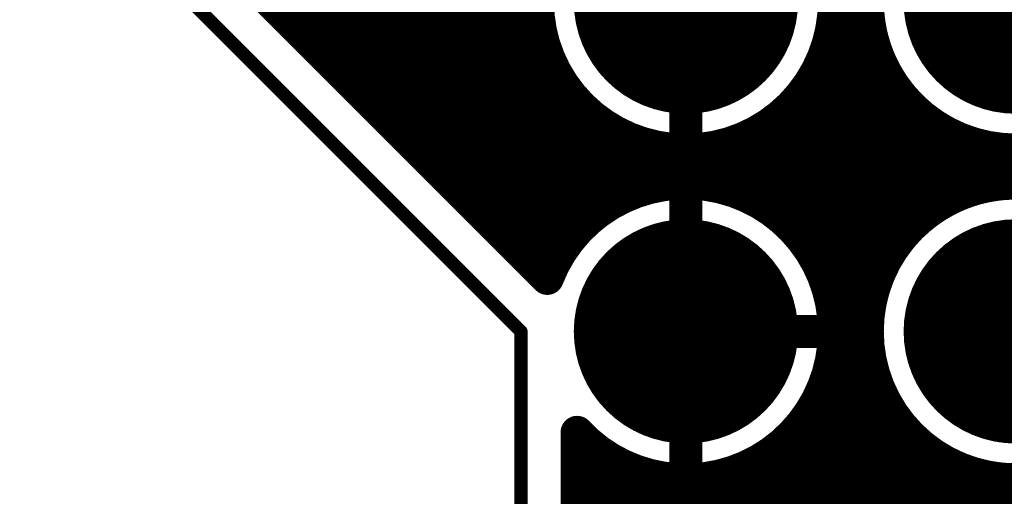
# Model space of a CAD drawing. Extents: x 11.97 to 13.92, y 4.15 to 5.65.
# Tile 10 of 52: x 11.97 to 12.27, y 4.65 to 4.79. Entities that reach past the tile are written whole.
import ezdxf

# ---------------------------------------------------------------- set-up
doc = ezdxf.new("R2010")
doc.units = 0
doc.layers.get('0').update_dxf_attribs({"linetype": 'CONTINUOUS'})
for name, color, linetype in [('BOTTOMLAYER', 5, 'CONTINUOUS'), ('BOTTOMSOLDER', 6, 'CONTINUOUS'), ('KEEPOUTLAYER', 6, 'CONTINUOUS'), ('MECHANICAL1', 6, 'CONTINUOUS'), ('MULTILAYER', 9, 'CONTINUOUS'), ('TOPLAYER', 1, 'CONTINUOUS'), ('TOPSOLDER', 216, 'CONTINUOUS')]:
    doc.layers.add(name, color=color, linetype=linetype)

# ---------------------------------------------------------------- blocks, each defined once
blk = doc.blocks.new('MM_MOTOR_51')
at = {"layer": 'BOTTOMSOLDER', "const_width": 0.034}
for points in [[(0.483, 1.375, 1), (0.517, 1.375, 1)], [(0.583, 1.375, 1), (0.617, 1.375, 1)], [(0.483, 1.275, 1), (0.517, 1.275, 1)], [(0.583, 1.275, 1), (0.617, 1.275, 1)]]:
    blk.add_lwpolyline(points, format="xyb", close=True, dxfattribs=at)
at = {"layer": 'MULTILAYER', "const_width": 0.03}
for points in [[(0.485, 1.375, 1), (0.515, 1.375, 1)], [(0.585, 1.375, 1), (0.615, 1.375, 1)], [(0.485, 1.275, 1), (0.515, 1.275, 1)], [(0.585, 1.275, 1), (0.615, 1.275, 1)]]:
    blk.add_lwpolyline(points, format="xyb", close=True, dxfattribs=at)
at = {"layer": 'TOPSOLDER', "const_width": 0.034}
for points in [[(0.483, 1.375, 1), (0.517, 1.375, 1)], [(0.583, 1.375, 1), (0.617, 1.375, 1)], [(0.483, 1.275, 1), (0.517, 1.275, 1)], [(0.583, 1.275, 1), (0.617, 1.275, 1)]]:
    blk.add_lwpolyline(points, format="xyb", close=True, dxfattribs=at)

msp = doc.modelspace()

# ---------------------------------------------------------------- linework, layer by layer
at = {"layer": 'BOTTOMLAYER'}
for points, const_width in [([(12.056, 4.793042), (12.056, 5.483)], 0.01), ([(12.064, 4.785042), (12.064, 5.483)], 0.01), ([(12.072, 4.777042), (12.072, 5.483)], 0.01), ([(12.08, 4.769042), (12.08, 5.483)], 0.01), ([(12.088, 4.761042), (12.088, 5.483)], 0.01), ([(12.096, 4.753042), (12.096, 5.483)], 0.01), ([(12.104, 4.745042), (12.104, 5.331435)], 0.01), ([(12.112, 4.737042), (12.112, 5.323646)], 0.01), ([(12.12, 4.729042), (12.12, 5.320505)], 0.01), ([(12.128, 4.721042), (12.128, 5.320181)], 0.01), ([(12.224, 4.575749), (12.224, 5.10935)], 0.01), ([(11.992, 4.857042), (12.132968, 4.716073)], 0.01), ([(12.175, 4.76), (12.175, 4.8)], 0.01), ([(12.275, 4.8), (12.3725, 4.7025)], 0.012), ([(12.057042, 4.792), (12.130717, 4.792)], 0.01), ([(12.219283, 4.792), (12.230717, 4.792)], 0.01), ([(12.232, 4.713266), (12.232, 4.786734)], 0.01), ([(12.065042, 4.784), (12.132941, 4.784)], 0.01), ([(12.217059, 4.784), (12.23294, 4.784)], 0.01), ([(12.216, 4.718547), (12.216, 4.781453)], 0.01), ([(12.136, 4.72245), (12.136, 4.77755)], 0.01), ([(12.073042, 4.776), (12.136934, 4.776)], 0.01), ([(12.213066, 4.776), (12.236934, 4.776)], 0.01), ([(12.24, 4.728284), (12.24, 4.771716)], 0.01), ([(12.208, 4.730594), (12.208, 4.769406)], 0.01), ([(12.081042, 4.768), (12.143361, 4.768)], 0.01), ([(12.144, 4.732619), (12.144, 4.767381)], 0.01), ([(12.206639, 4.768), (12.243361, 4.768)], 0.01), ([(12.2, 4.737417), (12.2, 4.762583)], 0.01), ([(12.248, 4.736), (12.248, 4.764)], 0.01), ([(12.089042, 4.76), (12.154385, 4.76)], 0.01), ([(12.152, 4.738678), (12.152, 4.761322)], 0.01), ([(12.195616, 4.76), (12.254385, 4.76)], 0.01), ([(12.16, 4.742426), (12.16, 4.757574)], 0.01), ([(12.192, 4.741665), (12.192, 4.758335)], 0.01), ([(12.256, 4.740792), (12.256, 4.759208)], 0.01), ([(12.168, 4.744452), (12.168, 4.755548)], 0.01), ([(12.176, 4.744989), (12.176, 4.755011)], 0.01), ([(12.184, 4.744091), (12.184, 4.755909)], 0.01), ([(12.264, 4.743635), (12.264, 4.756365)], 0.01), ([(12.272, 4.7449), (12.272, 4.7551)], 0.01), ([(12.097042, 4.752), (12.293302, 4.752)], 0.01), ([(12.105042, 4.744), (12.165566, 4.744)], 0.01), ([(12.184434, 4.744), (12.265566, 4.744)], 0.01), ([(12.113042, 4.736), (12.148, 4.736)], 0.01), ([(12.202, 4.736), (12.248, 4.736)], 0.01), ([(12.121042, 4.728), (12.139772, 4.728)], 0.01), ([(12.210228, 4.728), (12.239772, 4.728)], 0.01), ([(12.129042, 4.72), (12.134689, 4.72)], 0.01), ([(12.215311, 4.72), (12.234689, 4.72)], 0.01), ([(12.218371, 4.712), (12.23163, 4.712)], 0.01), ([(12.219822, 4.704), (12.230178, 4.704)], 0.01), ([(12.219822, 4.696), (12.230178, 4.696)], 0.01), ([(12.218371, 4.688), (12.23163, 4.688)], 0.01), ([(12.232, 4.613266), (12.232, 4.686733)], 0.01), ([(12.215311, 4.68), (12.234689, 4.68)], 0.01), ([(12.216, 4.618547), (12.216, 4.681453)], 0.01), ([(12.210228, 4.672), (12.239772, 4.672)], 0.01), ([(12.24, 4.628284), (12.24, 4.671716)], 0.01), ([(12.142, 4.630594), (12.142, 4.669406)], 0.01), ([(12.144, 4.632619), (12.144, 4.667381)], 0.01), ([(12.208, 4.630594), (12.208, 4.669406)], 0.01), ([(12.142, 4.664), (12.148, 4.664)], 0.01), ([(12.152, 4.638678), (12.152, 4.661322)], 0.01), ([(12.2, 4.637417), (12.2, 4.662583)], 0.01), ([(12.202, 4.664), (12.248, 4.664)], 0.01), ([(12.248, 4.636), (12.248, 4.664)], 0.01), ([(12.192, 4.641665), (12.192, 4.658335)], 0.01), ([(12.256, 4.640792), (12.256, 4.659208)], 0.01), ([(12.142, 4.656), (12.165566, 4.656)], 0.01), ([(12.16, 4.642426), (12.16, 4.657574)], 0.01), ([(12.168, 4.644452), (12.168, 4.655548)], 0.01), ([(12.184, 4.644091), (12.184, 4.655909)], 0.01), ([(12.184434, 4.656), (12.265566, 4.656)], 0.01), ([(12.264, 4.643635), (12.264, 4.656365)], 0.01), ([(12.176, 4.644989), (12.176, 4.655011)], 0.01), ([(12.272, 4.6449), (12.272, 4.6551)], 0.01), ([(12.142, 4.648), (12.3515, 4.648)], 0.01)]:
    msp.add_lwpolyline(points, dxfattribs=dict(at, const_width=const_width))
for points, const_width in [([(12.22, 4.8, 1), (12.13, 4.8, 1)], 0.01), ([(12.272, 4.8, 1), (12.278, 4.8, 1)], 0.006), ([(12.0535, 4.793042, 1), (12.0585, 4.793042, 1)], 0.005), ([(12.054542, 4.792, 1), (12.059542, 4.792, 1)], 0.005), ([(12.128217, 4.792, 1), (12.133217, 4.792, 1)], 0.005), ([(12.216783, 4.792, 1), (12.221783, 4.792, 1)], 0.005), ([(12.228217, 4.792, 1), (12.233217, 4.792, 1)], 0.005), ([(12.2295, 4.786734, 1), (12.2345, 4.786734, 1)], 0.005), ([(12.0615, 4.785042, 1), (12.0665, 4.785042, 1)], 0.005), ([(12.062542, 4.784, 1), (12.067542, 4.784, 1)], 0.005), ([(12.130441, 4.784, 1), (12.13544, 4.784, 1)], 0.005), ([(12.21456, 4.784, 1), (12.21956, 4.784, 1)], 0.005), ([(12.230441, 4.784, 1), (12.23544, 4.784, 1)], 0.005), ([(12.2135, 4.781453, 1), (12.2185, 4.781453, 1)], 0.005), ([(12.1335, 4.77755, 1), (12.1385, 4.77755, 1)], 0.005), ([(12.0695, 4.777042, 1), (12.0745, 4.777042, 1)], 0.005), ([(12.070542, 4.776, 1), (12.075542, 4.776, 1)], 0.005), ([(12.134434, 4.776, 1), (12.139434, 4.776, 1)], 0.005), ([(12.210566, 4.776, 1), (12.215566, 4.776, 1)], 0.005), ([(12.234434, 4.776, 1), (12.239434, 4.776, 1)], 0.005), ([(12.2375, 4.771716, 1), (12.2425, 4.771716, 1)], 0.005), ([(12.0775, 4.769042, 1), (12.0825, 4.769042, 1)], 0.005), ([(12.2055, 4.769406, 1), (12.2105, 4.769406, 1)], 0.005), ([(12.078542, 4.768, 1), (12.083542, 4.768, 1)], 0.005), ([(12.140861, 4.768, 1), (12.145861, 4.768, 1)], 0.005), ([(12.1415, 4.767381, 1), (12.1465, 4.767381, 1)], 0.005), ([(12.204139, 4.768, 1), (12.209139, 4.768, 1)], 0.005), ([(12.240861, 4.768, 1), (12.245861, 4.768, 1)], 0.005), ([(12.1975, 4.762583, 1), (12.2025, 4.762583, 1)], 0.005), ([(12.2455, 4.764, 1), (12.2505, 4.764, 1)], 0.005), ([(12.0855, 4.761042, 1), (12.0905, 4.761042, 1)], 0.005), ([(12.086542, 4.76, 1), (12.091542, 4.76, 1)], 0.005), ([(12.1495, 4.761322, 1), (12.1545, 4.761322, 1)], 0.005), ([(12.151884, 4.76, 1), (12.156885, 4.76, 1)], 0.005), ([(12.1725, 4.76, 1), (12.1775, 4.76, 1)], 0.005), ([(12.193115, 4.76, 1), (12.198116, 4.76, 1)], 0.005), ([(12.251884, 4.76, 1), (12.256884, 4.76, 1)], 0.005), ([(12.1575, 4.757574, 1), (12.1625, 4.757574, 1)], 0.005), ([(12.1895, 4.758335, 1), (12.1945, 4.758335, 1)], 0.005), ([(12.2535, 4.759208, 1), (12.2585, 4.759208, 1)], 0.005), ([(12.1655, 4.755548, 1), (12.1705, 4.755548, 1)], 0.005), ([(12.1735, 4.755011, 1), (12.1785, 4.755011, 1)], 0.005), ([(12.1815, 4.755909, 1), (12.1865, 4.755909, 1)], 0.005), ([(12.2615, 4.756365, 1), (12.2665, 4.756365, 1)], 0.005), ([(12.2695, 4.7551, 1), (12.2745, 4.7551, 1)], 0.005), ([(12.0935, 4.753042, 1), (12.0985, 4.753042, 1)], 0.005), ([(12.094542, 4.752, 1), (12.099542, 4.752, 1)], 0.005), ([(12.1015, 4.745042, 1), (12.1065, 4.745042, 1)], 0.005), ([(12.1735, 4.744989, 1), (12.1785, 4.744989, 1)], 0.005), ([(12.32, 4.7, 1), (12.23, 4.7, 1)], 0.01), ([(12.2695, 4.7449, 1), (12.2745, 4.7449, 1)], 0.005), ([(12.102542, 4.744, 1), (12.107542, 4.744, 1)], 0.005), ([(12.1575, 4.742426, 1), (12.1625, 4.742426, 1)], 0.005), ([(12.163066, 4.744, 1), (12.168066, 4.744, 1)], 0.005), ([(12.1655, 4.744452, 1), (12.1705, 4.744452, 1)], 0.005), ([(12.1815, 4.744091, 1), (12.1865, 4.744091, 1)], 0.005), ([(12.181934, 4.744, 1), (12.186934, 4.744, 1)], 0.005), ([(12.2615, 4.743635, 1), (12.2665, 4.743635, 1)], 0.005), ([(12.263066, 4.744, 1), (12.268066, 4.744, 1)], 0.005), ([(12.1895, 4.741665, 1), (12.1945, 4.741665, 1)], 0.005), ([(12.2535, 4.740792, 1), (12.2585, 4.740792, 1)], 0.005), ([(12.1095, 4.737042, 1), (12.1145, 4.737042, 1)], 0.005), ([(12.110542, 4.736, 1), (12.115542, 4.736, 1)], 0.005), ([(12.1455, 4.736, 1), (12.1505, 4.736, 1)], 0.005), ([(12.1495, 4.738678, 1), (12.1545, 4.738678, 1)], 0.005), ([(12.1975, 4.737417, 1), (12.2025, 4.737417, 1)], 0.005), ([(12.1995, 4.736, 1), (12.2045, 4.736, 1)], 0.005), ([(12.2455, 4.736, 1), (12.2505, 4.736, 1)], 0.005), ([(12.2455, 4.736, 1), (12.2505, 4.736, 1)], 0.005), ([(12.1415, 4.732619, 1), (12.1465, 4.732619, 1)], 0.005), ([(12.2055, 4.730594, 1), (12.2105, 4.730594, 1)], 0.005), ([(12.1175, 4.729042, 1), (12.1225, 4.729042, 1)], 0.005), ([(12.118542, 4.728, 1), (12.123542, 4.728, 1)], 0.005), ([(12.137272, 4.728, 1), (12.142272, 4.728, 1)], 0.005), ([(12.207728, 4.728, 1), (12.212728, 4.728, 1)], 0.005), ([(12.237272, 4.728, 1), (12.242272, 4.728, 1)], 0.005), ([(12.2375, 4.728284, 1), (12.2425, 4.728284, 1)], 0.005), ([(12.1255, 4.721042, 1), (12.1305, 4.721042, 1)], 0.005), ([(12.1335, 4.72245, 1), (12.1385, 4.72245, 1)], 0.005), ([(12.126542, 4.72, 1), (12.131542, 4.72, 1)], 0.005), ([(12.132189, 4.72, 1), (12.137189, 4.72, 1)], 0.005), ([(12.212811, 4.72, 1), (12.217811, 4.72, 1)], 0.005), ([(12.2135, 4.718547, 1), (12.2185, 4.718547, 1)], 0.005), ([(12.232189, 4.72, 1), (12.237189, 4.72, 1)], 0.005), ([(12.130468, 4.716073, 1), (12.135468, 4.716073, 1)], 0.005), ([(12.130468, 4.716073, 1), (12.135468, 4.716073, 1)], 0.005), ([(12.21587, 4.712, 1), (12.220871, 4.712, 1)], 0.005), ([(12.22913, 4.712, 1), (12.234129, 4.712, 1)], 0.005), ([(12.2295, 4.713266, 1), (12.2345, 4.713266, 1)], 0.005), ([(12.217322, 4.704, 1), (12.222322, 4.704, 1)], 0.005), ([(12.227678, 4.704, 1), (12.232678, 4.704, 1)], 0.005), ([(12.2175, 4.7, 1), (12.2225, 4.7, 1)], 0.005), ([(12.2175, 4.7, 1), (12.2225, 4.7, 1)], 0.005), ([(12.2275, 4.7, 1), (12.2325, 4.7, 1)], 0.005), ([(12.217322, 4.696, 1), (12.222322, 4.696, 1)], 0.005), ([(12.227678, 4.696, 1), (12.232678, 4.696, 1)], 0.005), ([(12.21587, 4.688, 1), (12.220871, 4.688, 1)], 0.005), ([(12.22913, 4.688, 1), (12.234129, 4.688, 1)], 0.005), ([(12.2295, 4.686733, 1), (12.2345, 4.686733, 1)], 0.005), ([(12.212811, 4.68, 1), (12.217811, 4.68, 1)], 0.005), ([(12.2135, 4.681453, 1), (12.2185, 4.681453, 1)], 0.005), ([(12.232189, 4.68, 1), (12.237189, 4.68, 1)], 0.005), ([(12.207728, 4.672, 1), (12.212728, 4.672, 1)], 0.005), ([(12.237272, 4.672, 1), (12.242272, 4.672, 1)], 0.005), ([(12.2375, 4.671716, 1), (12.2425, 4.671716, 1)], 0.005), ([(12.1395, 4.669406, 1), (12.1445, 4.669406, 1)], 0.005), ([(12.1395, 4.669406, 1), (12.1445, 4.669406, 1)], 0.005), ([(12.1415, 4.667381, 1), (12.1465, 4.667381, 1)], 0.005), ([(12.2055, 4.669406, 1), (12.2105, 4.669406, 1)], 0.005), ([(12.1395, 4.664, 1), (12.1445, 4.664, 1)], 0.005), ([(12.1455, 4.664, 1), (12.1505, 4.664, 1)], 0.005), ([(12.1495, 4.661322, 1), (12.1545, 4.661322, 1)], 0.005), ([(12.1975, 4.662583, 1), (12.2025, 4.662583, 1)], 0.005), ([(12.1995, 4.664, 1), (12.2045, 4.664, 1)], 0.005), ([(12.2455, 4.664, 1), (12.2505, 4.664, 1)], 0.005), ([(12.2455, 4.664, 1), (12.2505, 4.664, 1)], 0.005), ([(12.1895, 4.658335, 1), (12.1945, 4.658335, 1)], 0.005), ([(12.2535, 4.659208, 1), (12.2585, 4.659208, 1)], 0.005), ([(12.1395, 4.656, 1), (12.1445, 4.656, 1)], 0.005), ([(12.1575, 4.657574, 1), (12.1625, 4.657574, 1)], 0.005), ([(12.163066, 4.656, 1), (12.168066, 4.656, 1)], 0.005), ([(12.1655, 4.655548, 1), (12.1705, 4.655548, 1)], 0.005), ([(12.1815, 4.655909, 1), (12.1865, 4.655909, 1)], 0.005), ([(12.181934, 4.656, 1), (12.186934, 4.656, 1)], 0.005), ([(12.2615, 4.656365, 1), (12.2665, 4.656365, 1)], 0.005), ([(12.263066, 4.656, 1), (12.268066, 4.656, 1)], 0.005), ([(12.1735, 4.655011, 1), (12.1785, 4.655011, 1)], 0.005), ([(12.2695, 4.6551, 1), (12.2745, 4.6551, 1)], 0.005), ([(12.1395, 4.648, 1), (12.1445, 4.648, 1)], 0.005)]:
    msp.add_lwpolyline(points, format="xyb", close=True, dxfattribs=dict(at, const_width=const_width))
at = {"layer": 'BOTTOMLAYER', "const_width": 0.01}
for points in [[(12.288293, 4.757008, -3.04071), (12.32, 4.8)], [(12.132968, 4.716073, -0.832229), (12.22, 4.7)], [(12.22, 4.7, -0.68194), (12.142, 4.669406)], [(12.243875, 4.5675, -1.514253), (12.32, 4.6)]]:
    msp.add_lwpolyline(points, format="xyb", dxfattribs=at)
at = {"layer": 'KEEPOUTLAYER', "const_width": 0.004}
for points in [[(11.975, 4.85), (12.125, 4.7)], [(12.125, 4.15), (12.125, 4.7)]]:
    msp.add_lwpolyline(points, dxfattribs=at)
at = {"layer": 'KEEPOUTLAYER', "const_width": 0.002}
msp.add_lwpolyline([(12.124, 4.7, 1), (12.126, 4.7, 1)], format="xyb", close=True, dxfattribs=at)
msp.add_lwpolyline([(12.124, 4.7, 1), (12.126, 4.7, 1)], format="xyb", close=True, dxfattribs=at)
at = {"layer": 'MECHANICAL1', "const_width": 0.004}
for points in [[(11.975, 4.85), (12.125, 4.7)], [(12.125, 4.15), (12.125, 4.7)]]:
    msp.add_lwpolyline(points, dxfattribs=at)
at = {"layer": 'MECHANICAL1', "const_width": 0.002}
msp.add_lwpolyline([(12.124, 4.7, 1), (12.126, 4.7, 1)], format="xyb", close=True, dxfattribs=at)
msp.add_lwpolyline([(12.124, 4.7, 1), (12.126, 4.7, 1)], format="xyb", close=True, dxfattribs=at)
at = {"layer": 'TOPLAYER', "const_width": 0.01}
for points in [[(12.056, 4.793042), (12.056, 5.36469)], [(12.06, 4.789042), (12.06, 5.3)], [(12.08, 4.775), (12.08, 5.3)], [(12.08, 4.775), (12.08, 5.3)], [(12.088, 4.767), (12.088, 5.3)], [(12.096, 4.759), (12.096, 5.142697)], [(12.104, 4.751), (12.104, 5.142697)], [(12.112, 4.743), (12.112, 5.142697)], [(12.12, 4.735), (12.12, 5.142697)], [(12.224, 4.754284), (12.224, 4.895)], [(12.125, 4.775), (12.125, 4.875)], [(11.992, 4.857042), (12.06, 4.789042)], [(12.08, 4.792), (12.125, 4.792)], [(12.219283, 4.792), (12.230717, 4.792)], [(12.232, 4.746284), (12.232, 4.786734)], [(12.08, 4.784), (12.125, 4.784)], [(12.217059, 4.784), (12.23294, 4.784)], [(12.216, 4.762284), (12.216, 4.781453)], [(12.08, 4.776), (12.125, 4.776)], [(12.08, 4.775), (12.1, 4.755)], [(12.125, 4.775), (12.15, 4.75)], [(12.213066, 4.776), (12.236934, 4.776)], [(12.128, 4.727), (12.128, 4.772)], [(12.24, 4.738284), (12.24, 4.771716)], [(12.087, 4.768), (12.132, 4.768)], [(12.208718, 4.768), (12.243361, 4.768)], [(12.136, 4.72245), (12.136, 4.764)], [(12.214174, 4.76411), (12.24411, 4.734174)], [(12.248, 4.736), (12.248, 4.764)], [(12.095, 4.76), (12.14, 4.76)], [(12.218284, 4.76), (12.254385, 4.76)], [(12.256, 4.740792), (12.256, 4.759208)], [(12.1, 4.755), (12.134792, 4.720208)], [(12.144, 4.732619), (12.144, 4.756)], [(12.264, 4.743635), (12.264, 4.756365)], [(12.272, 4.7449), (12.272, 4.7551)], [(12.103, 4.752), (12.148, 4.752)], [(12.226284, 4.752), (12.462251, 4.752)], [(12.15, 4.75), (12.2, 4.75)], [(12.152, 4.738678), (12.152, 4.75)], [(12.16, 4.742426), (12.16, 4.75)], [(12.168, 4.744452), (12.168, 4.75)], [(12.176, 4.744989), (12.176, 4.75)], [(12.184, 4.744091), (12.184, 4.75)], [(12.192, 4.741665), (12.192, 4.75)], [(12.2, 4.737417), (12.2, 4.75)], [(12.2, 4.75), (12.23, 4.72)], [(12.111, 4.744), (12.165566, 4.744)], [(12.184434, 4.744), (12.206, 4.744)], [(12.208, 4.730594), (12.208, 4.742)], [(12.234284, 4.744), (12.265566, 4.744)], [(12.175, 4.7), (12.175, 4.74)], [(12.119, 4.736), (12.148, 4.736)], [(12.202, 4.736), (12.214, 4.736)], [(12.242284, 4.736), (12.248, 4.736)], [(12.216, 4.718547), (12.216, 4.734)], [(12.127, 4.728), (12.139772, 4.728)], [(12.210228, 4.728), (12.222, 4.728)], [(12.224, 4.336), (12.224, 4.726)], [(12.215311, 4.72), (12.23, 4.72)], [(12.23, 4.72), (12.233238, 4.716762)], [(12.232, 4.713266), (12.232, 4.718)], [(12.218371, 4.712), (12.23163, 4.712)], [(12.219822, 4.704), (12.230178, 4.704)], [(12.175, 4.66), (12.175, 4.7)], [(12.175, 4.7), (12.215, 4.7)], [(12.219822, 4.696), (12.230178, 4.696)], [(12.218371, 4.688), (12.23163, 4.688)], [(12.232, 4.613266), (12.232, 4.686733)], [(12.215311, 4.68), (12.234689, 4.68)], [(12.216, 4.618547), (12.216, 4.681453)], [(12.235, 4.620616), (12.235, 4.679385)], [(12.210228, 4.672), (12.235, 4.672)], [(12.142, 4.658), (12.142, 4.669406)], [(12.144, 4.656), (12.144, 4.667381)], [(12.208, 4.632), (12.208, 4.669406)], [(12.142, 4.664), (12.148, 4.664)], [(12.152, 4.65), (12.152, 4.661322)], [(12.2, 4.64), (12.2, 4.662583)], [(12.202, 4.664), (12.235, 4.664)], [(12.192, 4.648), (12.192, 4.658335)], [(12.255, 4.640311), (12.255, 4.659689)], [(12.256, 4.640792), (12.256, 4.659208)], [(12.142, 4.658), (12.15, 4.65)], [(12.144, 4.656), (12.165566, 4.656)], [(12.16, 4.65), (12.16, 4.657574)], [(12.168, 4.65), (12.168, 4.655548)], [(12.184, 4.65), (12.184, 4.655909)], [(12.184434, 4.656), (12.235, 4.656)], [(12.255, 4.656), (12.265566, 4.656)], [(12.264, 4.643635), (12.264, 4.656365)], [(12.176, 4.65), (12.176, 4.655011)], [(12.272, 4.6449), (12.272, 4.6551)], [(12.15, 4.65), (12.19, 4.65)], [(12.19, 4.65), (12.21, 4.63)], [(12.192, 4.648), (12.235, 4.648)], [(12.255, 4.648), (12.298251, 4.648)]]:
    msp.add_lwpolyline(points, dxfattribs=at)
at = {"layer": 'TOPLAYER'}
for points, const_width in [([(12.32, 4.8, 1), (12.23, 4.8, 1)], 0.01), ([(12.0535, 4.793042, 1), (12.0585, 4.793042, 1)], 0.005), ([(12.0775, 4.792, 1), (12.0825, 4.792, 1)], 0.005), ([(12.1225, 4.792, 1), (12.1275, 4.792, 1)], 0.005), ([(12.216783, 4.792, 1), (12.221783, 4.792, 1)], 0.005), ([(12.228217, 4.792, 1), (12.233217, 4.792, 1)], 0.005), ([(12.0575, 4.789042, 1), (12.0625, 4.789042, 1)], 0.005), ([(12.0575, 4.789042, 1), (12.0625, 4.789042, 1)], 0.005), ([(12.2295, 4.786734, 1), (12.2345, 4.786734, 1)], 0.005), ([(12.0775, 4.784, 1), (12.0825, 4.784, 1)], 0.005), ([(12.1225, 4.784, 1), (12.1275, 4.784, 1)], 0.005), ([(12.21456, 4.784, 1), (12.21956, 4.784, 1)], 0.005), ([(12.230441, 4.784, 1), (12.23544, 4.784, 1)], 0.005), ([(12.2135, 4.781453, 1), (12.2185, 4.781453, 1)], 0.005), ([(12.0775, 4.776, 1), (12.0825, 4.776, 1)], 0.005), ([(12.0775, 4.775, 1), (12.0825, 4.775, 1)], 0.005), ([(12.0775, 4.775, 1), (12.0825, 4.775, 1)], 0.005), ([(12.0775, 4.775, 1), (12.0825, 4.775, 1)], 0.005), ([(12.1225, 4.776, 1), (12.1275, 4.776, 1)], 0.005), ([(12.1225, 4.775, 1), (12.1275, 4.775, 1)], 0.005), ([(12.1225, 4.775, 1), (12.1275, 4.775, 1)], 0.005), ([(12.210566, 4.776, 1), (12.215566, 4.776, 1)], 0.005), ([(12.234434, 4.776, 1), (12.239434, 4.776, 1)], 0.005), ([(12.1255, 4.772, 1), (12.1305, 4.772, 1)], 0.005), ([(12.2375, 4.771716, 1), (12.2425, 4.771716, 1)], 0.005), ([(12.204766, 4.768633, 1), (12.209767, 4.768633, 1)], 0.005), ([(12.204766, 4.768633, 1), (12.209767, 4.768633, 1)], 0.005), ([(12.204766, 4.768633, 1), (12.209767, 4.768633, 1)], 0.005), ([(12.0845, 4.768, 1), (12.0895, 4.768, 1)], 0.005), ([(12.0855, 4.767, 1), (12.0905, 4.767, 1)], 0.005), ([(12.1295, 4.768, 1), (12.1345, 4.768, 1)], 0.005), ([(12.206218, 4.768, 1), (12.211218, 4.768, 1)], 0.005), ([(12.240861, 4.768, 1), (12.245861, 4.768, 1)], 0.005), ([(12.1335, 4.764, 1), (12.1385, 4.764, 1)], 0.005), ([(12.211642, 4.764142, 1), (12.216642, 4.764142, 1)], 0.005), ([(12.211674, 4.76411, 1), (12.216674, 4.76411, 1)], 0.005), ([(12.211674, 4.76411, 1), (12.216674, 4.76411, 1)], 0.005), ([(12.2455, 4.764, 1), (12.2505, 4.764, 1)], 0.005), ([(12.0925, 4.76, 1), (12.0975, 4.76, 1)], 0.005), ([(12.1375, 4.76, 1), (12.1425, 4.76, 1)], 0.005), ([(12.2135, 4.762284, 1), (12.2185, 4.762284, 1)], 0.005), ([(12.215784, 4.76, 1), (12.220784, 4.76, 1)], 0.005), ([(12.251884, 4.76, 1), (12.256884, 4.76, 1)], 0.005), ([(12.0935, 4.759, 1), (12.0985, 4.759, 1)], 0.005), ([(12.2535, 4.759208, 1), (12.2585, 4.759208, 1)], 0.005), ([(12.0975, 4.755, 1), (12.1025, 4.755, 1)], 0.005), ([(12.0975, 4.755, 1), (12.1025, 4.755, 1)], 0.005), ([(12.1415, 4.756, 1), (12.1465, 4.756, 1)], 0.005), ([(12.2215, 4.754284, 1), (12.2265, 4.754284, 1)], 0.005), ([(12.2615, 4.756365, 1), (12.2665, 4.756365, 1)], 0.005), ([(12.2695, 4.7551, 1), (12.2745, 4.7551, 1)], 0.005), ([(12.1005, 4.752, 1), (12.1055, 4.752, 1)], 0.005), ([(12.1015, 4.751, 1), (12.1065, 4.751, 1)], 0.005), ([(12.1455, 4.752, 1), (12.1505, 4.752, 1)], 0.005), ([(12.223784, 4.752, 1), (12.228784, 4.752, 1)], 0.005), ([(12.1475, 4.75, 1), (12.1525, 4.75, 1)], 0.005), ([(12.1475, 4.75, 1), (12.1525, 4.75, 1)], 0.005), ([(12.1495, 4.75, 1), (12.1545, 4.75, 1)], 0.005), ([(12.1575, 4.75, 1), (12.1625, 4.75, 1)], 0.005), ([(12.1655, 4.75, 1), (12.1705, 4.75, 1)], 0.005), ([(12.1735, 4.75, 1), (12.1785, 4.75, 1)], 0.005), ([(12.1815, 4.75, 1), (12.1865, 4.75, 1)], 0.005), ([(12.1895, 4.75, 1), (12.1945, 4.75, 1)], 0.005), ([(12.1975, 4.75, 1), (12.2025, 4.75, 1)], 0.005), ([(12.1975, 4.75, 1), (12.2025, 4.75, 1)], 0.005), ([(12.1975, 4.75, 1), (12.2025, 4.75, 1)], 0.005), ([(12.1735, 4.744989, 1), (12.1785, 4.744989, 1)], 0.005), ([(12.2295, 4.746284, 1), (12.2345, 4.746284, 1)], 0.005), ([(12.2695, 4.7449, 1), (12.2745, 4.7449, 1)], 0.005), ([(12.1085, 4.744, 1), (12.1135, 4.744, 1)], 0.005), ([(12.1095, 4.743, 1), (12.1145, 4.743, 1)], 0.005), ([(12.1575, 4.742426, 1), (12.1625, 4.742426, 1)], 0.005), ([(12.163066, 4.744, 1), (12.168066, 4.744, 1)], 0.005), ([(12.1655, 4.744452, 1), (12.1705, 4.744452, 1)], 0.005), ([(12.1815, 4.744091, 1), (12.1865, 4.744091, 1)], 0.005), ([(12.181934, 4.744, 1), (12.186934, 4.744, 1)], 0.005), ([(12.2035, 4.744, 1), (12.2085, 4.744, 1)], 0.005), ([(12.2055, 4.742, 1), (12.2105, 4.742, 1)], 0.005), ([(12.231784, 4.744, 1), (12.236784, 4.744, 1)], 0.005), ([(12.2615, 4.743635, 1), (12.2665, 4.743635, 1)], 0.005), ([(12.263066, 4.744, 1), (12.268066, 4.744, 1)], 0.005), ([(12.1725, 4.74, 1), (12.1775, 4.74, 1)], 0.005), ([(12.1895, 4.741665, 1), (12.1945, 4.741665, 1)], 0.005), ([(12.2535, 4.740792, 1), (12.2585, 4.740792, 1)], 0.005), ([(12.1165, 4.736, 1), (12.1215, 4.736, 1)], 0.005), ([(12.1455, 4.736, 1), (12.1505, 4.736, 1)], 0.005), ([(12.1495, 4.738678, 1), (12.1545, 4.738678, 1)], 0.005), ([(12.1975, 4.737417, 1), (12.2025, 4.737417, 1)], 0.005), ([(12.1995, 4.736, 1), (12.2045, 4.736, 1)], 0.005), ([(12.2115, 4.736, 1), (12.2165, 4.736, 1)], 0.005), ([(12.2375, 4.738284, 1), (12.2425, 4.738284, 1)], 0.005), ([(12.239784, 4.736, 1), (12.244784, 4.736, 1)], 0.005), ([(12.2455, 4.736, 1), (12.2505, 4.736, 1)], 0.005), ([(12.2455, 4.736, 1), (12.2505, 4.736, 1)], 0.005), ([(12.1175, 4.735, 1), (12.1225, 4.735, 1)], 0.005), ([(12.2135, 4.734, 1), (12.2185, 4.734, 1)], 0.005), ([(12.24161, 4.734174, 1), (12.24661, 4.734174, 1)], 0.005), ([(12.242365, 4.73342, 1), (12.247365, 4.73342, 1)], 0.005), ([(12.1415, 4.732619, 1), (12.1465, 4.732619, 1)], 0.005), ([(12.2055, 4.730594, 1), (12.2105, 4.730594, 1)], 0.005), ([(12.1245, 4.728, 1), (12.1295, 4.728, 1)], 0.005), ([(12.1255, 4.727, 1), (12.1305, 4.727, 1)], 0.005), ([(12.137272, 4.728, 1), (12.142272, 4.728, 1)], 0.005), ([(12.207728, 4.728, 1), (12.212728, 4.728, 1)], 0.005), ([(12.2195, 4.728, 1), (12.2245, 4.728, 1)], 0.005), ([(12.2215, 4.726, 1), (12.2265, 4.726, 1)], 0.005), ([(12.1335, 4.72245, 1), (12.1385, 4.72245, 1)], 0.005), ([(12.132292, 4.720208, 1), (12.137292, 4.720208, 1)], 0.005), ([(12.132292, 4.720208, 1), (12.137292, 4.720208, 1)], 0.005), ([(12.212811, 4.72, 1), (12.217811, 4.72, 1)], 0.005), ([(12.2135, 4.718547, 1), (12.2185, 4.718547, 1)], 0.005), ([(12.2275, 4.72, 1), (12.2325, 4.72, 1)], 0.005), ([(12.2275, 4.72, 1), (12.2325, 4.72, 1)], 0.005), ([(12.2275, 4.72, 1), (12.2325, 4.72, 1)], 0.005), ([(12.2295, 4.718, 1), (12.2345, 4.718, 1)], 0.005), ([(12.230738, 4.716762, 1), (12.235738, 4.716762, 1)], 0.005), ([(12.230738, 4.716762, 1), (12.235738, 4.716762, 1)], 0.005), ([(12.21587, 4.712, 1), (12.220871, 4.712, 1)], 0.005), ([(12.22913, 4.712, 1), (12.234129, 4.712, 1)], 0.005), ([(12.2295, 4.713266, 1), (12.2345, 4.713266, 1)], 0.005), ([(12.217322, 4.704, 1), (12.222322, 4.704, 1)], 0.005), ([(12.227678, 4.704, 1), (12.232678, 4.704, 1)], 0.005), ([(12.1725, 4.7, 1), (12.1775, 4.7, 1)], 0.005), ([(12.1725, 4.7, 1), (12.1775, 4.7, 1)], 0.005), ([(12.1725, 4.7, 1), (12.1775, 4.7, 1)], 0.005), ([(12.2125, 4.7, 1), (12.2175, 4.7, 1)], 0.005), ([(12.2175, 4.7, 1), (12.2225, 4.7, 1)], 0.005), ([(12.2175, 4.7, 1), (12.2225, 4.7, 1)], 0.005), ([(12.217322, 4.696, 1), (12.222322, 4.696, 1)], 0.005), ([(12.227678, 4.696, 1), (12.232678, 4.696, 1)], 0.005), ([(12.21587, 4.688, 1), (12.220871, 4.688, 1)], 0.005), ([(12.22913, 4.688, 1), (12.234129, 4.688, 1)], 0.005), ([(12.2295, 4.686733, 1), (12.2345, 4.686733, 1)], 0.005), ([(12.212811, 4.68, 1), (12.217811, 4.68, 1)], 0.005), ([(12.2135, 4.681453, 1), (12.2185, 4.681453, 1)], 0.005), ([(12.232189, 4.68, 1), (12.237189, 4.68, 1)], 0.005), ([(12.2325, 4.679385, 1), (12.2375, 4.679385, 1)], 0.005), ([(12.2325, 4.679385, 1), (12.2375, 4.679385, 1)], 0.005), ([(12.207728, 4.672, 1), (12.212728, 4.672, 1)], 0.005), ([(12.2325, 4.672, 1), (12.2375, 4.672, 1)], 0.005), ([(12.1395, 4.669406, 1), (12.1445, 4.669406, 1)], 0.005), ([(12.1395, 4.669406, 1), (12.1445, 4.669406, 1)], 0.005), ([(12.1415, 4.667381, 1), (12.1465, 4.667381, 1)], 0.005), ([(12.2055, 4.669406, 1), (12.2105, 4.669406, 1)], 0.005), ([(12.1395, 4.664, 1), (12.1445, 4.664, 1)], 0.005), ([(12.1455, 4.664, 1), (12.1505, 4.664, 1)], 0.005), ([(12.1495, 4.661322, 1), (12.1545, 4.661322, 1)], 0.005), ([(12.1975, 4.662583, 1), (12.2025, 4.662583, 1)], 0.005), ([(12.1995, 4.664, 1), (12.2045, 4.664, 1)], 0.005), ([(12.2325, 4.664, 1), (12.2375, 4.664, 1)], 0.005), ([(12.1725, 4.66, 1), (12.1775, 4.66, 1)], 0.005), ([(12.1895, 4.658335, 1), (12.1945, 4.658335, 1)], 0.005), ([(12.2525, 4.659689, 1), (12.2575, 4.659689, 1)], 0.005), ([(12.2525, 4.659689, 1), (12.2575, 4.659689, 1)], 0.005), ([(12.2535, 4.659208, 1), (12.2585, 4.659208, 1)], 0.005), ([(12.1395, 4.658, 1), (12.1445, 4.658, 1)], 0.005), ([(12.1395, 4.658, 1), (12.1445, 4.658, 1)], 0.005), ([(12.1415, 4.656, 1), (12.1465, 4.656, 1)], 0.005), ([(12.1415, 4.656, 1), (12.1465, 4.656, 1)], 0.005), ([(12.1575, 4.657574, 1), (12.1625, 4.657574, 1)], 0.005), ([(12.163066, 4.656, 1), (12.168066, 4.656, 1)], 0.005), ([(12.1655, 4.655548, 1), (12.1705, 4.655548, 1)], 0.005), ([(12.1815, 4.655909, 1), (12.1865, 4.655909, 1)], 0.005), ([(12.181934, 4.656, 1), (12.186934, 4.656, 1)], 0.005), ([(12.2325, 4.656, 1), (12.2375, 4.656, 1)], 0.005), ([(12.2525, 4.656, 1), (12.2575, 4.656, 1)], 0.005), ([(12.2615, 4.656365, 1), (12.2665, 4.656365, 1)], 0.005), ([(12.263066, 4.656, 1), (12.268066, 4.656, 1)], 0.005), ([(12.1735, 4.655011, 1), (12.1785, 4.655011, 1)], 0.005), ([(12.2695, 4.6551, 1), (12.2745, 4.6551, 1)], 0.005), ([(12.1475, 4.65, 1), (12.1525, 4.65, 1)], 0.005), ([(12.1475, 4.65, 1), (12.1525, 4.65, 1)], 0.005), ([(12.1495, 4.65, 1), (12.1545, 4.65, 1)], 0.005), ([(12.1575, 4.65, 1), (12.1625, 4.65, 1)], 0.005), ([(12.1655, 4.65, 1), (12.1705, 4.65, 1)], 0.005), ([(12.1735, 4.65, 1), (12.1785, 4.65, 1)], 0.005), ([(12.1815, 4.65, 1), (12.1865, 4.65, 1)], 0.005), ([(12.1875, 4.65, 1), (12.1925, 4.65, 1)], 0.005), ([(12.1875, 4.65, 1), (12.1925, 4.65, 1)], 0.005), ([(12.1895, 4.648, 1), (12.1945, 4.648, 1)], 0.005), ([(12.1895, 4.648, 1), (12.1945, 4.648, 1)], 0.005), ([(12.2325, 4.648, 1), (12.2375, 4.648, 1)], 0.005), ([(12.2525, 4.648, 1), (12.2575, 4.648, 1)], 0.005)]:
    msp.add_lwpolyline(points, format="xyb", close=True, dxfattribs=dict(at, const_width=const_width))
at = {"layer": 'TOPLAYER', "const_width": 0.01}
for points in [[(12.22, 4.8, -0.19524), (12.207266, 4.768633)], [(12.207266, 4.768633, -0.103761), (12.214142, 4.764142)], [(12.207266, 4.768633, -0.104328), (12.214174, 4.76411)], [(12.134792, 4.720208, -0.79058), (12.22, 4.7)], [(12.244865, 4.73342, -0.515898), (12.316458, 4.7175)], [(12.235, 4.679385, -0.217738), (12.233238, 4.716762)], [(12.22, 4.7, -0.68194), (12.142, 4.669406)], [(12.316458, 4.6825, -0.432233), (12.255, 4.659689)], [(12.255, 4.640311, -0.214849), (12.291941, 4.64169)]]:
    msp.add_lwpolyline(points, format="xyb", dxfattribs=at)

# ---------------------------------------------------------------- block references
at = {"rotation": 90}
msp.add_blockref('MM_MOTOR_51', (13.55, 4.2), dxfattribs=at)

doc.saveas('drawing.dxf')
